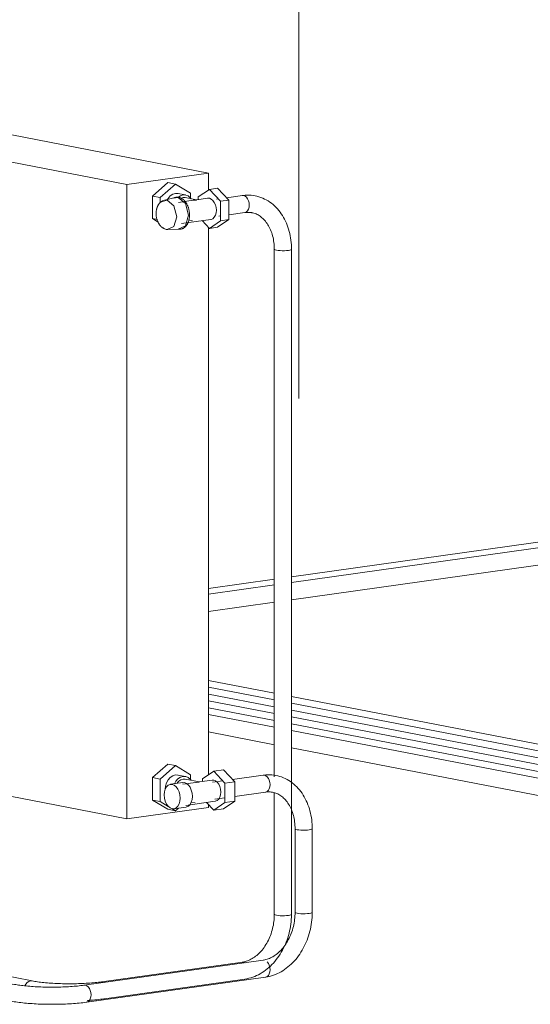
# Model space of a CAD drawing. Header units: millimetres. Extents: x 38570 to 76040, y -5041 to 9267.
# Tile 53 of 168: x 45686 to 46162, y 6101 to 7019. Entities that reach past the tile are written whole.
import ezdxf

# ---------------------------------------------------------------- set-up
doc = ezdxf.new("R2010")
doc.units = ezdxf.units.MM
for name, color, linetype, lineweight in [('M-EQPM-____-OTLN', 50, 'Continuous', 20), ('P-PIPE-____-IDEN', 2, 'Continuous', 20), ('P-PIPE-____-OTLN', 3, 'Continuous', 20)]:
    doc.layers.add(name, color=color, linetype=linetype, lineweight=lineweight)

# ---------------------------------------------------------------- blocks, each defined once
blk = doc.blocks.new('ADSK_Радиатор универсальный_Боковое подключение_Клапаны - Радиатор 600х1000-1673224-3D Отопление left')
at = {"layer": 'M-EQPM-____-OTLN'}
for p, q in [((45213.32, 7001.85), (45137.19, 6991.17)), ((45861.79, 6876.39), (45213.32, 7001.85)), ((45137.19, 6991.17), (45785.67, 6865.7)), ((45137.19, 6991.17), (45137.19, 6399.37)), ((45785.67, 6865.7), (45861.79, 6876.39)), ((45861.79, 6876.39), (45861.79, 6860.7)), ((45785.67, 6865.7), (45785.67, 6273.91)), ((45809.65, 6854.95), (45823.73, 6867.46)), ((45830.87, 6866.08), (45816.78, 6853.57)), ((45830.87, 6866.08), (45823.73, 6867.46)), ((45844.95, 6857.52), (45830.87, 6866.08)), ((45862.5, 6861.18), (45870.11, 6862.25)), ((45870.11, 6862.25), (45880.49, 6851.13)), ((45809.65, 6833.88), (45809.65, 6854.95)), ((45816.78, 6853.57), (45809.65, 6854.95)), ((45816.78, 6853.57), (45816.78, 6848.85)), ((45830.63, 6853.57), (45820.53, 6851.1)), ((45840.37, 6855.9), (45833.24, 6857.28)), ((45850.6, 6851.38), (45839.9, 6853.45)), ((45844.95, 6852.95), (45844.95, 6857.52)), ((45861.11, 6852.86), (45850.56, 6851.38)), ((45862.5, 6861.18), (45852.12, 6854.07)), ((45852.12, 6854.07), (45852.12, 6851.56)), ((45872.88, 6850.06), (45862.5, 6861.18)), ((45847.3, 6850.92), (45833.71, 6849.01)), ((45850.32, 6851.11), (45847.61, 6850.96)), ((45850.54, 6851.37), (45850.32, 6851.11)), ((45880.49, 6851.13), (45872.88, 6850.06)), ((45872.88, 6831.84), (45872.88, 6850.06)), ((45880.49, 6851.13), (45880.49, 6832.91)), ((45814.87, 6830.7), (45809.65, 6833.88)), ((45814.28, 6832.98), (45809.65, 6833.88)), ((45836.49, 6829.21), (45863.89, 6833.05)), ((45843.28, 6832.42), (45846.8, 6831.74)), ((45855.67, 6832.05), (45862.5, 6824.73)), ((45861.79, 6825.49), (45861.79, 6315.11)), ((45862.5, 6824.73), (45872.88, 6831.84)), ((45870.11, 6825.8), (45862.5, 6824.73)), ((45880.49, 6832.91), (45870.11, 6825.8)), ((45880.49, 6832.91), (45872.88, 6831.84)), ((45824.4, 6823.57), (45834.78, 6823.98)), ((45785.67, 6273.91), (45137.19, 6399.37)), ((45809.65, 6312.47), (45823.73, 6324.98)), ((45830.87, 6323.6), (45816.78, 6311.09)), ((45823.73, 6324.98), (45830.87, 6323.6)), ((45844.95, 6315.04), (45830.87, 6323.6)), ((45866.62, 6318.41), (45875.75, 6319.69)), ((45875.75, 6319.69), (45886.13, 6308.58)), ((45809.65, 6291.4), (45809.65, 6312.47)), ((45816.78, 6311.09), (45809.65, 6312.47)), ((45816.78, 6311.09), (45816.78, 6290.02)), ((45840.37, 6313.42), (45833.24, 6314.8)), ((45853.2, 6308.4), (45839.9, 6310.97)), ((45844.95, 6310.47), (45844.95, 6315.04)), ((45866.62, 6318.41), (45856.24, 6311.31)), ((45856.24, 6311.31), (45856.24, 6308.77)), ((45876.99, 6307.29), (45866.62, 6318.41)), ((45837.61, 6307.73), (45826.19, 6306.13)), ((45849.89, 6307.94), (45837.82, 6306.24)), ((45850.21, 6307.98), (45852.91, 6308.13)), ((45852.91, 6308.13), (45853.13, 6308.39)), ((45865.23, 6310.09), (45853.16, 6308.4)), ((45886.13, 6308.58), (45876.99, 6307.29)), ((45876.99, 6289.07), (45876.99, 6307.29)), ((45886.13, 6308.58), (45886.13, 6290.35)), ((45861.79, 6284.6), (45785.67, 6273.91)), ((45823.73, 6282.84), (45809.65, 6291.4)), ((45816.78, 6290.02), (45809.65, 6291.4)), ((45816.78, 6290.02), (45824.06, 6285.59)), ((45830.87, 6281.46), (45823.73, 6282.84)), ((45827.48, 6283.52), (45830.87, 6281.46)), ((45829.39, 6283.35), (45840.81, 6284.95)), ((45830.87, 6281.46), (45833.68, 6283.96)), ((45840.6, 6286.44), (45868.01, 6290.29)), ((45845.74, 6289.47), (45849.4, 6288.76)), ((45859.8, 6289.27), (45866.62, 6281.97)), ((45861.79, 6287.13), (45861.79, 6284.6)), ((45866.62, 6281.97), (45876.99, 6289.07)), ((45875.75, 6283.25), (45866.62, 6281.97)), ((45886.13, 6290.35), (45875.75, 6283.25)), ((45886.13, 6290.35), (45876.99, 6289.07))]:
    blk.add_line(p, q, dxfattribs=at)
for points in [[(45833.33, 6857.26, 0), (45830.87, 6857.34, 0), (45828.4, 6856.57, 0), (45826.11, 6855.02, 0), (45824.14, 6852.78, 0), (45823.21, 6851.26, 0)], [(45843.02, 6836.98, 0), (45840.18, 6847.97, 0), (45833.31, 6853.62, 0), (45828.81, 6852.81, 0)], [(45829.88, 6853.33, 0), (45830.31, 6853.48, 0), (45830.75, 6853.61, 0), (45831.2, 6853.7, 0), (45831.66, 6853.77, 0), (45832.11, 6853.81, 0), (45832.57, 6853.82, 0), (45833.03, 6853.8, 0), (45833.48, 6853.76, 0), (45833.94, 6853.68, 0), (45834.39, 6853.58, 0), (45834.83, 6853.46, 0), (45835.27, 6853.31, 0), (45835.71, 6853.13, 0), (45836.13, 6852.93, 0), (45836.55, 6852.71, 0), (45836.96, 6852.47, 0), (45837.36, 6852.2, 0), (45837.75, 6851.92, 0), (45838.13, 6851.61, 0), (45838.5, 6851.29, 0), (45838.86, 6850.95, 0), (45839.21, 6850.59, 0), (45839.55, 6850.22, 0), (45839.88, 6849.83, 0), (45840.19, 6849.42, 0), (45840.5, 6849, 0), (45840.8, 6848.57, 0), (45841.08, 6848.12, 0), (45841.35, 6847.66, 0), (45841.61, 6847.19, 0), (45841.86, 6846.71, 0), (45842.09, 6846.21, 0), (45842.31, 6845.71, 0), (45842.52, 6845.19, 0), (45842.72, 6844.67, 0), (45842.9, 6844.14, 0), (45843.07, 6843.61, 0), (45843.23, 6843.06, 0), (45843.37, 6842.51, 0), (45843.5, 6841.96, 0), (45843.61, 6841.4, 0), (45843.71, 6840.84, 0), (45843.8, 6840.27, 0), (45843.87, 6839.71, 0), (45843.92, 6839.14, 0), (45843.96, 6838.57, 0), (45843.99, 6838, 0), (45844, 6837.44, 0), (45844, 6837.26, 0)], [(45845.4, 6852.42, 0), (45844.73, 6853.29, 0), (45842.76, 6854.97, 0), (45840.46, 6855.88, 0), (45838, 6855.96, 0), (45835.54, 6855.19, 0), (45833.24, 6853.64, 0)], [(45839.97, 6853.43, 0), (45838, 6853.49, 0), (45836.03, 6852.88, 0)], [(45860.82, 6852.81, 0), (45862.5, 6852.82, 0), (45864.18, 6852.16, 0), (45865.74, 6850.87, 0), (45867.09, 6849.04, 0), (45868.12, 6846.8, 0), (45868.76, 6844.3, 0), (45868.98, 6841.7, 0)], [(45819.85, 6850.89, 0), (45819.35, 6850.68, 0), (45818.87, 6850.45, 0), (45818.41, 6850.19, 0), (45817.97, 6849.91, 0), (45817.55, 6849.61, 0), (45817.15, 6849.28, 0), (45816.77, 6848.94, 0), (45816.41, 6848.59, 0), (45816.07, 6848.22, 0), (45815.75, 6847.84, 0), (45815.45, 6847.44, 0), (45815.17, 6847.04, 0), (45814.91, 6846.63, 0), (45814.66, 6846.2, 0), (45814.43, 6845.78, 0), (45814.22, 6845.34, 0), (45814.03, 6844.9, 0), (45813.85, 6844.45, 0), (45813.69, 6843.99, 0), (45813.54, 6843.54, 0), (45813.41, 6843.07, 0), (45813.29, 6842.6, 0), (45813.19, 6842.13, 0), (45813.1, 6841.66, 0), (45813.02, 6841.18, 0), (45812.96, 6840.7, 0), (45812.91, 6840.22, 0), (45812.87, 6839.74, 0), (45812.85, 6839.25, 0), (45812.84, 6838.76, 0), (45812.84, 6838.63, 0)], [(45832.06, 6835.67, 0), (45829.42, 6845.89, 0), (45823.03, 6851.15, 0), (45817.57, 6849.41, 0)], [(45823.68, 6823.59, 0), (45823.15, 6823.65, 0), (45822.62, 6823.74, 0), (45822.11, 6823.86, 0), (45821.61, 6824.01, 0), (45821.12, 6824.19, 0), (45820.65, 6824.38, 0), (45820.19, 6824.61, 0), (45819.74, 6824.85, 0), (45819.31, 6825.11, 0), (45818.9, 6825.39, 0), (45818.5, 6825.69, 0), (45818.12, 6826, 0), (45817.76, 6826.32, 0), (45817.4, 6826.66, 0), (45817.07, 6827.01, 0), (45816.75, 6827.37, 0), (45816.44, 6827.74, 0), (45816.14, 6828.12, 0), (45815.86, 6828.52, 0), (45815.59, 6828.92, 0), (45815.34, 6829.33, 0), (45815.1, 6829.74, 0), (45814.87, 6830.17, 0), (45814.65, 6830.6, 0), (45814.45, 6831.04, 0), (45814.25, 6831.48, 0), (45814.07, 6831.93, 0), (45813.91, 6832.39, 0), (45813.75, 6832.85, 0), (45813.61, 6833.31, 0), (45813.48, 6833.78, 0), (45813.36, 6834.25, 0), (45813.25, 6834.73, 0), (45813.16, 6835.21, 0), (45813.07, 6835.69, 0), (45813, 6836.17, 0), (45812.95, 6836.65, 0), (45812.9, 6837.14, 0), (45812.87, 6837.63, 0), (45812.85, 6838.11, 0), (45812.84, 6838.6, 0), (45812.84, 6838.63, 0)], [(45823.03, 6823.68, 0), (45829.42, 6826.47, 0), (45832.06, 6835.67, 0)], [(45833.31, 6824.09, 0), (45840.18, 6827.09, 0), (45843.02, 6836.98, 0)], [(45834, 6824, 0), (45834.46, 6823.97, 0), (45834.92, 6823.97, 0), (45835.37, 6824.01, 0), (45835.83, 6824.07, 0), (45836.27, 6824.15, 0), (45836.72, 6824.27, 0), (45837.15, 6824.41, 0), (45837.58, 6824.58, 0), (45838, 6824.78, 0), (45838.4, 6825, 0), (45838.8, 6825.24, 0), (45839.18, 6825.51, 0), (45839.54, 6825.8, 0), (45839.9, 6826.1, 0), (45840.24, 6826.43, 0), (45840.56, 6826.78, 0), (45840.87, 6827.14, 0), (45841.17, 6827.52, 0), (45841.45, 6827.92, 0), (45841.72, 6828.33, 0), (45841.97, 6828.76, 0), (45842.21, 6829.2, 0), (45842.44, 6829.65, 0), (45842.64, 6830.12, 0), (45842.84, 6830.6, 0), (45843.02, 6831.08, 0), (45843.18, 6831.58, 0), (45843.33, 6832.09, 0), (45843.46, 6832.61, 0), (45843.58, 6833.13, 0), (45843.69, 6833.67, 0), (45843.78, 6834.21, 0), (45843.85, 6834.75, 0), (45843.91, 6835.3, 0), (45843.96, 6835.86, 0), (45843.99, 6836.42, 0), (45844, 6836.98, 0), (45844, 6837.26, 0)], [(45868.98, 6841.7, 0), (45868.76, 6839.19, 0), (45868.12, 6836.94, 0), (45867.09, 6835.09, 0), (45865.74, 6833.79, 0), (45864.18, 6833.1, 0)], [(45833.33, 6314.79, 0), (45830.87, 6314.86, 0), (45828.4, 6314.09, 0), (45826.11, 6312.54, 0), (45824.14, 6310.3, 0), (45822.63, 6307.54, 0), (45821.67, 6304.43, 0), (45821.36, 6301.79, 0)], [(45845.39, 6309.95, 0), (45844.73, 6310.81, 0), (45842.76, 6312.5, 0), (45840.46, 6313.41, 0), (45838, 6313.48, 0), (45835.54, 6312.71, 0), (45833.24, 6311.16, 0), (45831.27, 6308.92, 0), (45829.99, 6306.68, 0)], [(45839.97, 6310.95, 0), (45838, 6311.01, 0), (45836.03, 6310.4, 0), (45834.19, 6309.16, 0), (45832.62, 6307.37, 0)], [(45835.25, 6293.3, 0), (45835, 6296.28, 0), (45834.25, 6299.16, 0), (45833.07, 6301.74, 0), (45831.52, 6303.84, 0), (45829.72, 6305.32, 0), (45827.79, 6306.08, 0), (45825.86, 6306.07, 0), (45824.06, 6305.28, 0), (45822.52, 6303.78, 0), (45821.34, 6301.66, 0), (45820.59, 6299.07, 0), (45820.34, 6296.18, 0)], [(45837.28, 6307.67, 0), (45839.21, 6307.68, 0), (45841.14, 6306.92, 0), (45842.94, 6305.44, 0), (45844.49, 6303.34, 0), (45845.67, 6300.76, 0), (45846.42, 6297.88, 0), (45846.67, 6294.9, 0)], [(45864.94, 6310.04, 0), (45866.62, 6310.05, 0), (45868.29, 6309.39, 0), (45869.86, 6308.1, 0), (45871.2, 6306.28, 0), (45872.23, 6304.03, 0), (45872.88, 6301.53, 0), (45873.1, 6298.93, 0)], [(45820.34, 6296.18, 0), (45820.59, 6293.2, 0), (45821.34, 6290.32, 0), (45822.52, 6287.74, 0), (45824.06, 6285.64, 0), (45825.86, 6284.16, 0), (45827.79, 6283.4, 0), (45829.72, 6283.41, 0), (45831.52, 6284.19, 0), (45833.07, 6285.7, 0), (45834.25, 6287.82, 0), (45835, 6290.41, 0), (45835.25, 6293.3, 0)], [(45846.67, 6294.9, 0), (45846.42, 6292.01, 0), (45845.67, 6289.42, 0), (45844.49, 6287.3, 0), (45842.94, 6285.8, 0), (45841.14, 6285.01, 0)], [(45873.1, 6298.93, 0), (45872.88, 6296.42, 0), (45872.23, 6294.17, 0), (45871.2, 6292.33, 0), (45869.86, 6291.02, 0), (45868.29, 6290.34, 0)]]:
    blk.add_polyline3d(points, dxfattribs=at)
blk = doc.blocks.new('ADSK_СШПЭ Аксиальный_Поворот с фиксатором - Поворот трубы-1648625-3D Отопление left')
at = {"layer": 'P-PIPE-____-OTLN', "color": 10}
blk.add_line((45894.47, 6855.34), (45893.13, 6855.33), dxfattribs=at)
for points in [[(45905.11, 6855.08, 0), (45903.27, 6855.39, 0), (45901.41, 6855.59, 0), (45899.54, 6855.7, 0), (45897.67, 6855.71, 0), (45895.8, 6855.63, 0), (45893.93, 6855.44, 0), (45893.36, 6855.37, 0)], [(45895.81, 6839.56, 0), (45897.07, 6840.11, 0), (45898.14, 6841.16, 0), (45898.96, 6842.63, 0), (45899.48, 6844.43, 0), (45899.66, 6846.44, 0), (45899.48, 6848.52, 0), (45898.96, 6850.52, 0), (45898.14, 6852.31, 0), (45897.07, 6853.78, 0), (45895.81, 6854.81, 0), (45894.47, 6855.34, 0)], [(45939.01, 6805.23, 0), (45938.98, 6807.37, 0), (45938.88, 6809.5, 0), (45938.71, 6811.61, 0), (45938.48, 6813.71, 0), (45938.18, 6815.8, 0), (45937.82, 6817.86, 0), (45937.39, 6819.9, 0), (45936.89, 6821.91, 0), (45936.33, 6823.9, 0), (45935.7, 6825.85, 0), (45935, 6827.77, 0), (45934.24, 6829.65, 0), (45933.42, 6831.49, 0), (45932.53, 6833.28, 0), (45931.58, 6835.03, 0), (45930.56, 6836.73, 0), (45929.49, 6838.38, 0), (45928.35, 6839.97, 0), (45927.15, 6841.5, 0), (45925.89, 6842.97, 0), (45924.58, 6844.38, 0), (45923.2, 6845.72, 0), (45921.78, 6846.98, 0), (45920.3, 6848.18, 0), (45918.76, 6849.29, 0), (45917.19, 6850.33, 0), (45915.56, 6851.28, 0), (45913.89, 6852.14, 0), (45912.19, 6852.92, 0), (45910.44, 6853.61, 0), (45908.67, 6854.2, 0), (45906.87, 6854.69, 0), (45905.11, 6855.08, 0)], [(45895.58, 6839.52, 0), (45896.64, 6839.64, 0), (45897.68, 6839.71, 0), (45898.72, 6839.72, 0), (45899.75, 6839.68, 0), (45900.76, 6839.58, 0), (45901.77, 6839.43, 0), (45902.07, 6839.37, 0)], [(45902.07, 6839.37, 0), (45903.06, 6839.15, 0), (45904.04, 6838.88, 0), (45905.01, 6838.55, 0), (45905.97, 6838.18, 0), (45906.92, 6837.74, 0), (45907.86, 6837.25, 0), (45908.78, 6836.71, 0), (45909.7, 6836.11, 0), (45910.59, 6835.45, 0), (45911.47, 6834.74, 0), (45912.33, 6833.98, 0), (45913.17, 6833.15, 0), (45913.99, 6832.27, 0), (45914.79, 6831.34, 0), (45915.56, 6830.35, 0), (45916.31, 6829.31, 0), (45917.02, 6828.21, 0), (45917.7, 6827.06, 0), (45918.35, 6825.87, 0), (45918.97, 6824.62, 0), (45919.54, 6823.33, 0), (45920.08, 6822, 0), (45920.57, 6820.63, 0), (45921.03, 6819.21, 0), (45921.44, 6817.76, 0), (45921.8, 6816.28, 0), (45922.12, 6814.76, 0), (45922.39, 6813.22, 0), (45922.62, 6811.65, 0), (45922.79, 6810.06, 0), (45922.91, 6808.44, 0), (45922.99, 6806.82, 0), (45923.01, 6805.23, 0)], [(45924.92, 6804.38, 0), (45923.79, 6804.67, 0), (45923.14, 6804.99, 0), (45923.04, 6805.34, 0)], [(45938.99, 6805.13, 0), (45938.55, 6804.79, 0), (45937.6, 6804.48, 0), (45936.2, 6804.23, 0), (45934.45, 6804.04, 0), (45932.46, 6803.93, 0), (45930.37, 6803.92, 0), (45928.33, 6803.99, 0), (45926.47, 6804.15, 0), (45924.92, 6804.38, 0)]]:
    blk.add_polyline3d(points, dxfattribs=at)
blk = doc.blocks.new('ADSK_СШПЭ Аксиальный_Поворот с фиксатором - Поворот трубы-V118-3D Отопление left')
at = {"layer": 'P-PIPE-____-OTLN', "color": 10}
for p, q in [((45894.47, 6140.25), (45893.13, 6140.24)), ((45895.81, 6139.72), (45894.47, 6140.25))]:
    blk.add_line(p, q, dxfattribs=at)
for points in [[(45923.01, 6184.83, 0), (45922.99, 6183.18, 0), (45922.91, 6181.52, 0), (45922.78, 6179.86, 0), (45922.6, 6178.2, 0), (45922.38, 6176.54, 0), (45922.1, 6174.88, 0), (45921.77, 6173.23, 0), (45921.39, 6171.6, 0), (45920.96, 6169.98, 0), (45920.49, 6168.37, 0), (45919.97, 6166.79, 0), (45919.4, 6165.23, 0), (45918.8, 6163.7, 0), (45918.14, 6162.2, 0), (45917.45, 6160.73, 0), (45916.72, 6159.3, 0), (45915.95, 6157.9, 0), (45915.14, 6156.55, 0), (45914.3, 6155.24, 0), (45913.42, 6153.97, 0), (45912.52, 6152.75, 0), (45911.58, 6151.57, 0), (45910.62, 6150.45, 0), (45909.64, 6149.39, 0), (45908.64, 6148.37, 0), (45907.61, 6147.41, 0), (45906.57, 6146.51, 0), (45905.52, 6145.67, 0), (45904.45, 6144.89, 0), (45903.38, 6144.16, 0), (45902.3, 6143.5, 0), (45901.21, 6142.89, 0), (45900.12, 6142.35, 0), (45899.03, 6141.86, 0), (45897.95, 6141.44, 0), (45896.86, 6141.07, 0), (45895.78, 6140.77, 0), (45894.71, 6140.52, 0), (45893.65, 6140.32, 0), (45893.36, 6140.28, 0)], [(45895.58, 6124.44, 0), (45897.44, 6124.75, 0), (45899.29, 6125.15, 0), (45901.12, 6125.64, 0), (45902.93, 6126.23, 0), (45904.72, 6126.9, 0), (45906.49, 6127.66, 0), (45908.22, 6128.5, 0), (45909.93, 6129.43, 0), (45911.6, 6130.43, 0), (45913.24, 6131.5, 0), (45914.84, 6132.65, 0), (45916.4, 6133.88, 0), (45917.92, 6135.17, 0), (45919.4, 6136.52, 0), (45920.83, 6137.94, 0), (45922.23, 6139.42, 0), (45923.57, 6140.96, 0), (45924.86, 6142.56, 0), (45926.11, 6144.21, 0), (45927.3, 6145.91, 0), (45928.45, 6147.66, 0), (45929.54, 6149.45, 0), (45930.57, 6151.29, 0), (45931.55, 6153.16, 0), (45932.48, 6155.08, 0), (45933.34, 6157.03, 0), (45934.15, 6159.01, 0), (45934.9, 6161.02, 0), (45935.59, 6163.05, 0), (45936.22, 6165.12, 0), (45936.78, 6167.2, 0), (45937.28, 6169.3, 0), (45937.72, 6171.41, 0), (45938.1, 6173.54, 0), (45938.41, 6175.67, 0), (45938.66, 6177.82, 0), (45938.84, 6179.96, 0), (45938.96, 6182.11, 0), (45939.01, 6184.25, 0), (45939.01, 6184.83, 0)], [(45923.04, 6184.94, 0), (45923.14, 6184.59, 0), (45923.79, 6184.27, 0), (45924.92, 6183.98, 0)], [(45924.92, 6183.98, 0), (45926.47, 6183.75, 0), (45928.33, 6183.59, 0), (45930.37, 6183.52, 0), (45932.46, 6183.54, 0), (45934.45, 6183.64, 0), (45936.2, 6183.83, 0), (45937.6, 6184.08, 0), (45938.55, 6184.39, 0), (45938.99, 6184.73, 0), (45939.01, 6184.83, 0)]]:
    blk.add_polyline3d(points, dxfattribs=at)
blk = doc.blocks.new('ADSK_СШПЭ Аксиальный_Поворот с фиксатором - Поворот трубы-V119-3D Отопление left')
at = {"layer": 'P-PIPE-____-OTLN', "color": 5}
blk.add_line((45913.81, 6314.71), (45912.47, 6314.7), dxfattribs=at)
for points in [[(45924.45, 6314.45, 0), (45922.61, 6314.76, 0), (45920.75, 6314.97, 0), (45918.88, 6315.07, 0), (45917.01, 6315.09, 0), (45915.14, 6315, 0), (45913.27, 6314.81, 0), (45912.7, 6314.74, 0)], [(45915.16, 6298.93, 0), (45916.41, 6299.48, 0), (45917.48, 6300.53, 0), (45918.31, 6302, 0), (45918.82, 6303.8, 0), (45919, 6305.81, 0), (45918.82, 6307.89, 0), (45918.31, 6309.89, 0), (45917.48, 6311.69, 0), (45916.41, 6313.15, 0), (45915.16, 6314.18, 0), (45913.81, 6314.71, 0)], [(45958.35, 6264.6, 0), (45958.32, 6266.74, 0), (45958.22, 6268.87, 0), (45958.05, 6270.98, 0), (45957.82, 6273.09, 0), (45957.52, 6275.17, 0), (45957.16, 6277.23, 0), (45956.73, 6279.27, 0), (45956.23, 6281.29, 0), (45955.67, 6283.27, 0), (45955.04, 6285.22, 0), (45954.34, 6287.14, 0), (45953.58, 6289.02, 0), (45952.76, 6290.86, 0), (45951.87, 6292.65, 0), (45950.92, 6294.4, 0), (45949.9, 6296.1, 0), (45948.83, 6297.75, 0), (45947.69, 6299.34, 0), (45946.49, 6300.87, 0), (45945.23, 6302.34, 0), (45943.92, 6303.75, 0), (45942.54, 6305.09, 0), (45941.12, 6306.35, 0), (45939.64, 6307.55, 0), (45938.11, 6308.66, 0), (45936.53, 6309.7, 0), (45934.9, 6310.65, 0), (45933.23, 6311.51, 0), (45931.53, 6312.29, 0), (45929.79, 6312.98, 0), (45928.01, 6313.57, 0), (45926.21, 6314.06, 0), (45924.45, 6314.45, 0)], [(45914.93, 6298.89, 0), (45915.98, 6299.01, 0), (45917.03, 6299.08, 0), (45918.06, 6299.09, 0), (45919.09, 6299.05, 0), (45920.1, 6298.95, 0), (45921.11, 6298.8, 0), (45921.41, 6298.74, 0)], [(45921.41, 6298.74, 0), (45922.4, 6298.52, 0), (45923.38, 6298.25, 0), (45924.36, 6297.93, 0), (45925.32, 6297.55, 0), (45926.26, 6297.11, 0), (45927.2, 6296.62, 0), (45928.13, 6296.08, 0), (45929.04, 6295.48, 0), (45929.93, 6294.83, 0), (45930.81, 6294.11, 0), (45931.67, 6293.35, 0), (45932.52, 6292.52, 0), (45933.34, 6291.64, 0), (45934.13, 6290.71, 0), (45934.9, 6289.72, 0), (45935.65, 6288.68, 0), (45936.36, 6287.58, 0), (45937.04, 6286.43, 0), (45937.69, 6285.24, 0), (45938.31, 6283.99, 0), (45938.88, 6282.7, 0), (45939.42, 6281.37, 0), (45939.91, 6280, 0), (45940.37, 6278.58, 0), (45940.78, 6277.13, 0), (45941.14, 6275.65, 0), (45941.46, 6274.13, 0), (45941.73, 6272.59, 0), (45941.96, 6271.02, 0), (45942.13, 6269.43, 0), (45942.25, 6267.81, 0), (45942.33, 6266.19, 0), (45942.35, 6264.6, 0)], [(45944.26, 6263.75, 0), (45943.13, 6264.04, 0), (45942.48, 6264.36, 0), (45942.38, 6264.71, 0)], [(45958.33, 6264.5, 0), (45957.89, 6264.16, 0), (45956.94, 6263.85, 0), (45955.54, 6263.6, 0), (45953.79, 6263.41, 0), (45951.8, 6263.31, 0), (45949.71, 6263.29, 0), (45947.67, 6263.36, 0), (45945.81, 6263.52, 0), (45944.26, 6263.75, 0)]]:
    blk.add_polyline3d(points, dxfattribs=at)
blk = doc.blocks.new('ADSK_СШПЭ Аксиальный_Поворот с фиксатором - Поворот трубы-V120-3D Отопление left')
at = {"layer": 'P-PIPE-____-OTLN', "color": 5}
for points in [[(45942.35, 6186.68, 0), (45942.33, 6185.03, 0), (45942.25, 6183.37, 0), (45942.12, 6181.71, 0), (45941.94, 6180.05, 0), (45941.72, 6178.38, 0), (45941.44, 6176.73, 0), (45941.11, 6175.08, 0), (45940.73, 6173.45, 0), (45940.3, 6171.83, 0), (45939.83, 6170.22, 0), (45939.31, 6168.64, 0), (45938.75, 6167.08, 0), (45938.14, 6165.55, 0), (45937.48, 6164.05, 0), (45936.79, 6162.58, 0), (45936.06, 6161.15, 0), (45935.29, 6159.75, 0), (45934.48, 6158.4, 0), (45933.64, 6157.08, 0), (45932.76, 6155.82, 0), (45931.86, 6154.6, 0), (45930.92, 6153.42, 0), (45929.97, 6152.3, 0), (45928.98, 6151.24, 0), (45927.98, 6150.22, 0), (45926.96, 6149.26, 0), (45925.92, 6148.36, 0), (45924.86, 6147.52, 0), (45923.8, 6146.74, 0), (45922.72, 6146.01, 0), (45921.64, 6145.35, 0), (45920.55, 6144.74, 0), (45919.46, 6144.2, 0), (45918.38, 6143.71, 0), (45917.29, 6143.29, 0), (45916.2, 6142.92, 0), (45915.12, 6142.61, 0), (45914.05, 6142.37, 0), (45912.99, 6142.17, 0), (45912.7, 6142.13, 0)], [(45914.93, 6126.29, 0), (45916.78, 6126.6, 0), (45918.63, 6127, 0), (45920.46, 6127.49, 0), (45922.27, 6128.08, 0), (45924.06, 6128.75, 0), (45925.83, 6129.51, 0), (45927.56, 6130.35, 0), (45929.27, 6131.27, 0), (45930.94, 6132.28, 0), (45932.58, 6133.35, 0), (45934.18, 6134.5, 0), (45935.74, 6135.73, 0), (45937.26, 6137.02, 0), (45938.74, 6138.37, 0), (45940.18, 6139.79, 0), (45941.57, 6141.27, 0), (45942.91, 6142.81, 0), (45944.2, 6144.41, 0), (45945.45, 6146.06, 0), (45946.65, 6147.76, 0), (45947.79, 6149.51, 0), (45948.88, 6151.3, 0), (45949.91, 6153.14, 0), (45950.89, 6155.01, 0), (45951.82, 6156.93, 0), (45952.68, 6158.88, 0), (45953.49, 6160.86, 0), (45954.24, 6162.87, 0), (45954.93, 6164.9, 0), (45955.56, 6166.96, 0), (45956.12, 6169.05, 0), (45956.63, 6171.15, 0), (45957.07, 6173.26, 0), (45957.44, 6175.39, 0), (45957.75, 6177.52, 0), (45958, 6179.67, 0), (45958.18, 6181.81, 0), (45958.3, 6183.96, 0), (45958.35, 6186.1, 0), (45958.35, 6186.68, 0)], [(45942.38, 6186.79, 0), (45942.48, 6186.44, 0), (45943.13, 6186.12, 0), (45944.26, 6185.83, 0)], [(45944.26, 6185.83, 0), (45945.81, 6185.6, 0), (45947.67, 6185.44, 0), (45949.71, 6185.37, 0), (45951.8, 6185.39, 0), (45953.79, 6185.49, 0), (45955.54, 6185.68, 0), (45956.94, 6185.93, 0), (45957.89, 6186.24, 0), (45958.33, 6186.58, 0), (45958.35, 6186.68, 0)], [(45914.93, 6126.29, 0), (45915.16, 6126.33, 0), (45916.41, 6126.87, 0), (45917.48, 6127.92, 0), (45918.31, 6129.39, 0), (45918.82, 6131.2, 0), (45919, 6133.2, 0), (45918.82, 6135.28, 0), (45918.31, 6137.28, 0), (45917.48, 6139.08, 0), (45916.41, 6140.54, 0)]]:
    blk.add_polyline3d(points, dxfattribs=at)
blk = doc.blocks.new('ADSK_СШПЭ Аксиальный_Поворот с фиксатором - Поворот трубы-V140-3D Отопление left')
at = {"layer": 'P-PIPE-____-OTLN', "color": 10}
for points in [[(45690.57, 6118.07, 0), (45691.53, 6119.84, 0), (45692.8, 6121.27, 0), (45694.26, 6122.26, 0), (45695.84, 6122.75, 0), (45697.42, 6122.71, 0)], [(45697.36, 6122.72, 0), (45698.52, 6122.5, 0), (45699.75, 6122.29, 0), (45701.03, 6122.09, 0), (45702.38, 6121.89, 0), (45703.78, 6121.7, 0), (45705.23, 6121.52, 0), (45706.73, 6121.35, 0), (45708.28, 6121.19, 0), (45709.87, 6121.04, 0), (45711.51, 6120.9, 0), (45713.17, 6120.77, 0), (45714.88, 6120.64, 0), (45716.61, 6120.54, 0), (45718.37, 6120.44, 0), (45720.16, 6120.35, 0), (45721.96, 6120.28, 0), (45723.79, 6120.21, 0), (45725.63, 6120.16, 0), (45727.48, 6120.13, 0), (45729.34, 6120.1, 0), (45731.2, 6120.09, 0), (45733.07, 6120.08, 0), (45734.94, 6120.09, 0), (45736.8, 6120.12, 0), (45738.65, 6120.15, 0), (45740.49, 6120.2, 0), (45742.32, 6120.26, 0), (45744.13, 6120.33, 0), (45745.93, 6120.41, 0), (45747.69, 6120.51, 0), (45749.43, 6120.62, 0), (45751.14, 6120.73, 0), (45752.82, 6120.86, 0), (45754.46, 6121, 0), (45756.07, 6121.15, 0), (45757.63, 6121.31, 0), (45759.14, 6121.48, 0), (45760.61, 6121.66, 0), (45762.02, 6121.84, 0), (45762.39, 6121.89, 0)], [(45762.16, 6121.85, 0), (45763.51, 6121.86, 0), (45764.85, 6121.33, 0)], [(45748.61, 6104.54, 0), (45750.47, 6104.65, 0), (45752.3, 6104.77, 0), (45754.11, 6104.91, 0), (45755.88, 6105.06, 0), (45757.62, 6105.23, 0), (45759.32, 6105.4, 0), (45760.99, 6105.59, 0), (45762.62, 6105.78, 0), (45764.2, 6105.99, 0), (45764.62, 6106.05, 0)]]:
    blk.add_polyline3d(points, dxfattribs=at)
blk = doc.blocks.new('ADSK_СШПЭ Аксиальный_Поворот с фиксатором - Поворот трубы-V142-3D Отопление left')
at = {"layer": 'P-PIPE-____-OTLN', "color": 5}
for p, q in [((45679.4, 6119.58), (45680.98, 6119.53)), ((45677.83, 6103.85), (45676.84, 6104.17))]:
    blk.add_line(p, q, dxfattribs=at)
for points in [[(45673.34, 6111.61, 0), (45673.52, 6112.91, 0), (45674.13, 6114.89, 0), (45675.1, 6116.66, 0), (45676.36, 6118.1, 0), (45677.83, 6119.09, 0), (45679.32, 6119.57, 0)], [(45680.92, 6119.54, 0), (45682.08, 6119.33, 0), (45683.31, 6119.12, 0), (45684.6, 6118.92, 0), (45685.94, 6118.72, 0), (45687.34, 6118.53, 0), (45688.79, 6118.35, 0), (45690.3, 6118.18, 0), (45691.85, 6118.02, 0), (45693.44, 6117.86, 0), (45695.07, 6117.72, 0), (45696.74, 6117.59, 0), (45698.44, 6117.47, 0), (45700.17, 6117.36, 0), (45701.93, 6117.26, 0), (45703.72, 6117.18, 0), (45705.53, 6117.1, 0), (45707.35, 6117.04, 0), (45709.19, 6116.99, 0), (45711.04, 6116.95, 0), (45712.9, 6116.93, 0), (45714.77, 6116.91, 0), (45716.63, 6116.91, 0), (45718.5, 6116.92, 0), (45720.36, 6116.94, 0), (45722.21, 6116.98, 0), (45724.06, 6117.03, 0), (45725.89, 6117.09, 0), (45727.7, 6117.16, 0), (45729.49, 6117.24, 0), (45731.26, 6117.34, 0), (45733, 6117.44, 0), (45734.71, 6117.56, 0), (45736.39, 6117.69, 0), (45738.03, 6117.83, 0), (45739.63, 6117.98, 0), (45741.19, 6118.14, 0), (45742.7, 6118.3, 0), (45744.17, 6118.48, 0), (45745.58, 6118.67, 0), (45745.96, 6118.72, 0)], [(45745.73, 6118.68, 0), (45747.07, 6118.69, 0), (45748.41, 6118.16, 0), (45749.66, 6117.13, 0), (45750.74, 6115.67, 0), (45751.56, 6113.87, 0), (45752.08, 6111.87, 0), (45752.26, 6109.79, 0)], [(45752.26, 6109.79, 0), (45752.08, 6107.79, 0), (45751.56, 6105.98, 0), (45750.74, 6104.51, 0), (45749.66, 6103.46, 0), (45748.41, 6102.92, 0)], [(45677.88, 6103.84, 0), (45679.27, 6103.58, 0), (45680.71, 6103.33, 0), (45682.19, 6103.1, 0), (45683.72, 6102.87, 0), (45685.29, 6102.66, 0), (45686.9, 6102.46, 0), (45688.56, 6102.27, 0), (45690.25, 6102.1, 0), (45691.98, 6101.93, 0), (45693.75, 6101.78, 0), (45695.55, 6101.64, 0), (45697.37, 6101.51, 0), (45699.23, 6101.39, 0), (45701.1, 6101.29, 0), (45703, 6101.19, 0), (45704.92, 6101.11, 0), (45706.86, 6101.05, 0), (45708.8, 6100.99, 0), (45710.76, 6100.95, 0), (45712.73, 6100.93, 0), (45714.7, 6100.91, 0), (45716.67, 6100.91, 0), (45718.64, 6100.92, 0), (45720.61, 6100.95, 0), (45722.57, 6100.98, 0), (45724.52, 6101.03, 0), (45726.46, 6101.1, 0), (45728.38, 6101.17, 0), (45730.29, 6101.26, 0), (45732.17, 6101.36, 0), (45734.03, 6101.48, 0), (45735.87, 6101.6, 0), (45737.67, 6101.74, 0), (45739.44, 6101.89, 0), (45741.18, 6102.05, 0), (45742.89, 6102.23, 0), (45744.55, 6102.41, 0), (45746.18, 6102.61, 0), (45747.76, 6102.82, 0), (45748.18, 6102.88, 0)]]:
    blk.add_polyline3d(points, dxfattribs=at)

msp = doc.modelspace()

# ---------------------------------------------------------------- linework, layer by layer
at = {"layer": 'P-PIPE-____-IDEN'}
msp.add_line((45945.73, 6666), (45945.73, 7620.92), dxfattribs=at)
at = {"layer": 'P-PIPE-____-OTLN', "color": 10}
for p, q in [((45870.87, 6852.21), (45869, 6851.95)), ((45893.36, 6855.37), (45878.48, 6853.28)), ((45893.13, 6855.33), (45894.47, 6855.34)), ((45871.22, 6836.1), (45872.88, 6836.33)), ((45880.49, 6837.4), (45895.58, 6839.52)), ((45923.01, 6805.23), (45923.01, 6313.25)), ((45939.01, 6184.83), (45939.01, 6805.23)), ((46456.46, 6572.45), (45938.99, 6499.8)), ((45923.14, 6497.58), (45861.79, 6488.96)), ((45923.14, 6384.82), (45861.79, 6396.69)), ((45923.14, 6372.11), (45861.79, 6383.98)), ((47103.91, 6156.38), (45938.99, 6381.75)), ((45697.36, 6122.72), (44408.7, 6372.04)), ((45923.14, 6359.4), (45861.79, 6371.27)), ((47098.27, 6144.76), (45938.99, 6369.05)), ((47092.63, 6133.14), (45938.99, 6356.34)), ((45861.79, 6354.98), (45923.14, 6343.11)), ((45938.99, 6340.04), (47089.59, 6117.43)), ((45923.01, 6298.12), (45923.01, 6184.83)), ((45893.36, 6140.28), (45762.39, 6121.89)), ((45893.13, 6140.24), (45894.47, 6140.25)), ((45894.47, 6140.25), (45895.81, 6139.72)), ((45697.42, 6122.71), (45695.84, 6122.75)), ((45763.51, 6121.86), (45762.16, 6121.85)), ((45764.85, 6121.33), (45763.51, 6121.86)), ((45764.62, 6106.05), (45895.58, 6124.44))]:
    msp.add_line(p, q, dxfattribs=at)
at = {"layer": 'P-PIPE-____-OTLN', "color": 5}
for p, q in [((46469.62, 6568.89), (45938.99, 6494.39)), ((45938.99, 6478.23), (46471.85, 6553.04)), ((45923.14, 6492.16), (45861.79, 6483.55)), ((45861.79, 6467.39), (45923.14, 6476.01)), ((45923.14, 6391.17), (45861.79, 6403.04)), ((45923, 6378.49), (45861.79, 6390.33)), ((47106.73, 6162.18), (45938.99, 6388.11)), ((45923.14, 6365.76), (45861.79, 6377.63)), ((47101.09, 6150.57), (45938.99, 6375.4)), ((47095.45, 6138.95), (45938.99, 6362.69)), ((45912.7, 6314.74), (45884.12, 6310.73)), ((45912.47, 6314.7), (45913.81, 6314.71)), ((45874.99, 6309.44), (45865.5, 6308.11)), ((45867.73, 6292.27), (45876.99, 6293.57)), ((45886.13, 6294.85), (45914.93, 6298.89)), ((45942.35, 6264.6), (45942.35, 6186.68)), ((45958.35, 6186.68), (45958.35, 6264.6)), ((45912.7, 6142.13), (45745.96, 6118.72)), ((45747.07, 6118.69), (45745.73, 6118.68)), ((45748.18, 6102.88), (45914.93, 6126.29))]:
    msp.add_line(p, q, dxfattribs=at)
at = {"layer": 'P-PIPE-____-OTLN', "color": 10}
for points in [[(45894.47, 6855.34, 0), (45895.81, 6854.81, 0), (45897.07, 6853.78, 0), (45898.14, 6852.31, 0), (45898.96, 6850.52, 0), (45899.48, 6848.52, 0), (45899.66, 6846.44, 0)], [(45899.66, 6846.44, 0), (45899.48, 6844.43, 0), (45898.96, 6842.63, 0), (45898.14, 6841.16, 0), (45897.07, 6840.11, 0), (45895.81, 6839.56, 0)], [(45923.04, 6805.34, 0), (45923.14, 6804.99, 0), (45923.79, 6804.67, 0), (45924.92, 6804.38, 0)], [(45924.92, 6804.38, 0), (45926.47, 6804.15, 0), (45928.33, 6803.99, 0), (45930.37, 6803.92, 0), (45932.46, 6803.93, 0), (45934.45, 6804.04, 0), (45936.2, 6804.23, 0)], [(45936.2, 6804.23, 0), (45937.6, 6804.48, 0), (45938.55, 6804.79, 0), (45938.99, 6805.13, 0)], [(45924.92, 6183.98, 0), (45923.79, 6184.27, 0), (45923.14, 6184.59, 0), (45923.04, 6184.94, 0)], [(45936.2, 6183.83, 0), (45934.45, 6183.64, 0), (45932.46, 6183.54, 0), (45930.37, 6183.52, 0), (45928.33, 6183.59, 0), (45926.47, 6183.75, 0), (45924.92, 6183.98, 0)], [(45939.01, 6184.83, 0), (45938.99, 6184.73, 0), (45938.55, 6184.39, 0), (45937.6, 6184.08, 0), (45936.2, 6183.83, 0)], [(45695.84, 6122.75, 0), (45694.26, 6122.26, 0), (45692.8, 6121.27, 0), (45691.53, 6119.84, 0), (45690.57, 6118.07, 0)]]:
    msp.add_polyline3d(points, dxfattribs=at)
at = {"layer": 'P-PIPE-____-OTLN', "color": 5}
for points in [[(45913.81, 6314.71, 0), (45915.16, 6314.18, 0), (45916.41, 6313.15, 0), (45917.48, 6311.69, 0), (45918.31, 6309.89, 0), (45918.82, 6307.89, 0), (45919, 6305.81, 0)], [(45919, 6305.81, 0), (45918.82, 6303.8, 0), (45918.31, 6302, 0), (45917.48, 6300.53, 0), (45916.41, 6299.48, 0), (45915.16, 6298.93, 0)], [(45942.38, 6264.71, 0), (45942.48, 6264.36, 0), (45943.13, 6264.04, 0), (45944.26, 6263.75, 0)], [(45955.54, 6263.6, 0), (45956.94, 6263.85, 0), (45957.89, 6264.16, 0), (45958.33, 6264.5, 0)], [(45944.26, 6263.75, 0), (45945.81, 6263.52, 0), (45947.67, 6263.36, 0), (45949.71, 6263.29, 0), (45951.8, 6263.31, 0), (45953.79, 6263.41, 0), (45955.54, 6263.6, 0)], [(45944.26, 6185.83, 0), (45943.13, 6186.12, 0), (45942.48, 6186.44, 0), (45942.38, 6186.79, 0)], [(45955.54, 6185.68, 0), (45953.79, 6185.49, 0), (45951.8, 6185.39, 0), (45949.71, 6185.37, 0), (45947.67, 6185.44, 0), (45945.81, 6185.6, 0), (45944.26, 6185.83, 0)], [(45958.35, 6186.68, 0), (45958.33, 6186.58, 0), (45957.89, 6186.24, 0), (45956.94, 6185.93, 0), (45955.54, 6185.68, 0)], [(45916.41, 6140.54, 0), (45917.48, 6139.08, 0), (45918.31, 6137.28, 0), (45918.82, 6135.28, 0), (45919, 6133.2, 0)], [(45919, 6133.2, 0), (45918.82, 6131.2, 0), (45918.31, 6129.39, 0), (45917.48, 6127.92, 0), (45916.41, 6126.87, 0), (45915.16, 6126.33, 0), (45914.93, 6126.29, 0)], [(45752.26, 6109.79, 0), (45752.08, 6111.87, 0), (45751.56, 6113.87, 0), (45750.74, 6115.67, 0), (45749.66, 6117.13, 0), (45748.41, 6118.16, 0), (45747.07, 6118.69, 0)], [(45748.41, 6102.92, 0), (45749.66, 6103.46, 0), (45750.74, 6104.51, 0), (45751.56, 6105.98, 0), (45752.08, 6107.79, 0), (45752.26, 6109.79, 0)]]:
    msp.add_polyline3d(points, dxfattribs=at)

# ---------------------------------------------------------------- block references
at = {"layer": 'M-EQPM-____-OTLN'}
msp.add_blockref('ADSK_Радиатор универсальный_Боковое подключение_Клапаны - Радиатор 600х1000-1673224-3D Отопление left', (0, 0), dxfattribs=at)
at = {"layer": 'P-PIPE-____-OTLN', "color": 10}
for name in ['ADSK_СШПЭ Аксиальный_Поворот с фиксатором - Поворот трубы-1648625-3D Отопление left', 'ADSK_СШПЭ Аксиальный_Поворот с фиксатором - Поворот трубы-V118-3D Отопление left', 'ADSK_СШПЭ Аксиальный_Поворот с фиксатором - Поворот трубы-V140-3D Отопление left']:
    msp.add_blockref(name, (0, 0), dxfattribs=at)
at = {"layer": 'P-PIPE-____-OTLN', "color": 5}
for name in ['ADSK_СШПЭ Аксиальный_Поворот с фиксатором - Поворот трубы-V119-3D Отопление left', 'ADSK_СШПЭ Аксиальный_Поворот с фиксатором - Поворот трубы-V120-3D Отопление left', 'ADSK_СШПЭ Аксиальный_Поворот с фиксатором - Поворот трубы-V142-3D Отопление left']:
    msp.add_blockref(name, (0, 0), dxfattribs=at)

doc.saveas('drawing.dxf')
